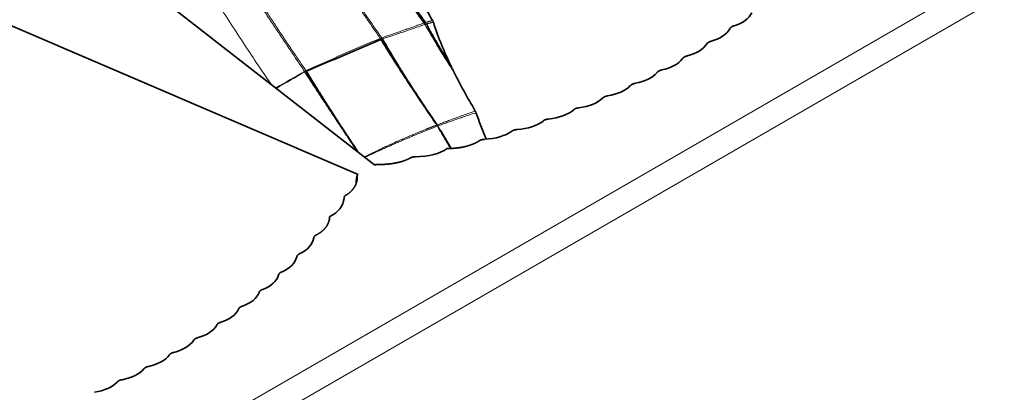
# Model space of a CAD drawing. Header units: millimetres. Extents: x 7 to 415, y 7 to 290.
# Tile 58 of 86: x 302 to 313, y 67 to 71. Entities that reach past the tile are written whole.
import ezdxf

# ---------------------------------------------------------------- set-up
doc = ezdxf.new("R2010")
doc.units = ezdxf.units.MM
doc.layers.add('Sichtbar (ISO)', color=7, linetype='Continuous', lineweight=35)
doc.layers.add('Sichtbar schmal (ISO)', color=7, linetype='Continuous', lineweight=18)

msp = doc.modelspace()

# ---------------------------------------------------------------- linework, layer by layer
at = {"layer": 'Sichtbar (ISO)'}
for p, q in [((300.722, 73.71), (306.178, 69.467)), ((298.638, 72.507), (305.987, 69.357)), ((306.188, 69.473), (306.178, 69.467)), ((305.976, 69.351), (305.987, 69.357)), ((305.976, 69.351), (305.976, 69.347))]:
    msp.add_line(p, q, dxfattribs=at)
for centre, major_axis, ratio, start_param, end_param in [((309.965, 71.357), (-0.539, 0.102), 0.581607, 2.312566, 2.985989), ((309.715, 71.182), (-0.544, 0.098), 0.571129, 2.272418, 2.943836), ((317.61, 79.072), (32.588, 15.25), 0.077658, 4.29211, 4.320121), ((309.452, 71.015), (-0.55, 0.094), 0.560427, 2.233355, 2.903752), ((309.175, 70.855), (0.556, -0.092), 0.549578, 5.337259, 6.007655), ((308.885, 70.703), (0.562, -0.09), 0.538663, 5.300217, 5.971635), ((308.581, 70.559), (0.568, -0.088), 0.527737, 5.264152, 5.937575), ((308.264, 70.422), (0.575, -0.088), 0.516855, 5.229036, 5.905404), ((313.104, 67.668), (-5.688, 4.264), 0.413876, 0.551515, 0.621946), ((307.933, 70.293), (0.581, -0.088), 0.50607, 5.194847, 5.875031), ((307.588, 70.172), (-0.587, 0.088), 0.495429, 2.019981, 2.704752), ((307.23, 70.06), (-0.594, 0.089), 0.484983, 1.987526, 2.677644), ((306.476, 69.853), (-0.602, 0.088), 0.464499, 1.915942, 2.703915), ((305.318, 69.184), (-0.5, 0.14), 0.638448, 2.489402, 3.277374), ((304.961, 68.75), (-0.516, 0.127), 0.619206, 2.484617, 3.174735), ((304.765, 68.542), (-0.521, 0.119), 0.610703, 2.439828, 3.124599), ((304.556, 68.343), (-0.527, 0.113), 0.601505, 2.39625, 3.076434), ((304.333, 68.152), (-0.533, 0.107), 0.591767, 2.353834, 3.030203), ((304.096, 67.969), (-0.539, 0.102), 0.581607, 2.312566, 2.985989), ((303.847, 67.794), (-0.544, 0.098), 0.571129, 2.272418, 2.943836), ((303.583, 67.626), (-0.55, 0.094), 0.560427, 2.233355, 2.903752), ((303.306, 67.466), (0.556, -0.092), 0.549578, 5.337259, 6.007655), ((303.016, 67.314), (0.562, -0.09), 0.538663, 5.300217, 5.971635), ((302.712, 67.17), (0.568, -0.088), 0.527737, 5.264152, 5.937575)]:
    msp.add_ellipse(centre, major_axis=major_axis, ratio=ratio, start_param=start_param, end_param=end_param, dxfattribs=at)
for points, degree in [([(306.061, 72.081), (306.388, 71.592), (306.74, 71.09)], 2), ([(306.084, 72.088), (306.394, 71.594), (306.756, 71.096)], 2), ([(306.767, 71.079), (306.897, 70.84), (307.05, 70.597)], 2), ([(306.246, 70.904), (306.538, 70.431), (306.875, 69.942)], 2), ([(306.264, 70.91), (306.545, 70.423), (306.891, 69.926)], 2), ([(306.884, 70.849), (306.973, 70.703), (307.07, 70.556)], 2), ([(305.378, 70.532), (305.671, 70.08), (305.98, 69.621)], 2), ([(305.394, 70.54), (305.676, 70.078), (305.987, 69.615)], 2), ([(306.904, 69.897), (306.974, 69.777), (307.047, 69.656)], 2), ([(306.928, 69.864), (306.988, 69.76), (307.052, 69.657)], 2), ([(307.367, 69.741), (307.319, 69.709), (307.259, 69.685), (307.188, 69.667), (307.105, 69.656), (307.004, 69.655)], 5), ([(306.577, 69.544), (306.525, 69.516), (306.46, 69.494), (306.384, 69.479), (306.296, 69.47), (306.188, 69.473)], 5), ([(305.853, 69.126), (305.903, 69.157), (305.94, 69.194), (305.967, 69.238), (305.981, 69.289), (305.976, 69.351)], 5), ([(305.969, 69.322), (305.966, 69.3), (305.964, 69.277), (305.964, 69.254)], 3), ([(305.976, 69.347), (305.974, 69.342), (305.973, 69.337), (305.971, 69.332), (305.97, 69.327), (305.969, 69.322)], 5), ([(305.976, 69.347), (305.976, 69.344), (305.977, 69.34), (305.977, 69.336), (305.977, 69.332), (305.977, 69.328)], 5), ([(305.818, 69.045), (305.819, 69.058), (305.822, 69.07), (305.825, 69.082)], 3), ([(305.824, 69.074), (305.822, 69.069), (305.821, 69.064), (305.82, 69.058), (305.819, 69.053), (305.818, 69.047)], 5), ([(305.513, 68.67), (305.567, 68.698), (305.609, 68.733), (305.64, 68.774), (305.659, 68.821), (305.661, 68.88)], 5), ([(305.66, 68.86), (305.658, 68.853), (305.657, 68.845), (305.656, 68.837)], 3)]:
    msp.add_open_spline(points, degree=degree, dxfattribs=at)
for points, knots in [([(306.838, 71.12), (306.739, 71.285), (306.643, 71.453), (306.46, 71.794), (306.372, 71.968), (306.291, 72.146)], [0, 0, 0, 0, 0.0585643, 0.0585643, 0.1173896, 0.1173896, 0.1173896, 0.1173896]), ([(306.847, 71.1), (306.846, 71.104), (306.845, 71.107), (306.842, 71.114), (306.84, 71.117), (306.838, 71.12)], [0, 0, 0, 0, 0.001093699, 0.001093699, 0.002187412, 0.002187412, 0.002187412, 0.002187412]), ([(307.05, 70.597), (307.011, 70.678), (306.974, 70.761), (306.906, 70.928), (306.875, 71.014), (306.847, 71.1)], [0, 0, 0, 0, 0.02713991, 0.02713991, 0.05432741, 0.05432741, 0.05432741, 0.05432741]), ([(307.07, 70.556), (307.066, 70.563), (307.063, 70.569), (307.056, 70.583), (307.053, 70.59), (307.05, 70.597)], [0, 0, 0, 0, 0.002259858, 0.002259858, 0.004520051, 0.004520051, 0.004520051, 0.004520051]), ([(307.327, 70.084), (307.281, 70.161), (307.237, 70.238), (307.151, 70.396), (307.109, 70.475), (307.07, 70.556)], [0, 0, 0, 0, 0.02708604, 0.02708604, 0.05422198, 0.05422198, 0.05422198, 0.05422198]), ([(307.335, 70.066), (307.334, 70.069), (307.332, 70.072), (307.33, 70.078), (307.328, 70.081), (307.327, 70.084)], [0, 0, 0, 0, 0.000987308, 0.000987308, 0.001974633, 0.001974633, 0.001974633, 0.001974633])]:
    msp.add_open_spline(points, degree=3, knots=knots, dxfattribs=at)
for points, weights in [([(310.238, 71.025), (310.243, 71.035), (310.25, 71.042), (310.259, 71.048), (310.27, 71.054), (310.285, 71.058)], [1, 1.03717955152, 1.05576932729, 1.05576932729, 1.03717955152, 1]), ([(309.975, 70.85), (309.98, 70.86), (309.987, 70.867), (309.997, 70.873), (310.009, 70.878), (310.024, 70.882)], [1, 1.03777993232, 1.05666989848, 1.05666989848, 1.03777993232, 1]), ([(309.717, 70.702), (309.712, 70.699), (309.708, 70.696), (309.704, 70.692), (309.7, 70.688), (309.697, 70.683)], [1.0478440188, 1.04782292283, 1.04302797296, 1.0334591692, 1.01911651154, 1]), ([(309.717, 70.702), (309.722, 70.705), (309.728, 70.707), (309.734, 70.71), (309.741, 70.712), (309.749, 70.713)], [1.0478440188, 1.04782292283, 1.04302797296, 1.0334591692, 1.01911651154, 1]), ([(309.46, 70.553), (309.444, 70.55), (309.431, 70.546), (309.421, 70.54), (309.412, 70.533), (309.406, 70.524)], [1, 1.03777993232, 1.05666989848, 1.05666989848, 1.03777993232, 1]), ([(309.157, 70.401), (309.14, 70.398), (309.127, 70.394), (309.117, 70.389), (309.108, 70.382), (309.101, 70.374)], [1, 1.03717955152, 1.05576932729, 1.05576932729, 1.03717955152, 1]), ([(308.84, 70.257), (308.823, 70.254), (308.81, 70.251), (308.799, 70.246), (308.789, 70.239), (308.782, 70.231)], [1, 1.03648379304, 1.05472568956, 1.05472568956, 1.03648379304, 1]), ([(308.509, 70.12), (308.492, 70.119), (308.478, 70.115), (308.467, 70.111), (308.457, 70.105), (308.449, 70.096)], [1, 1.03570165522, 1.05355248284, 1.05355248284, 1.03570165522, 1]), ([(308.163, 69.992), (308.147, 69.991), (308.133, 69.988), (308.121, 69.984), (308.111, 69.978), (308.102, 69.97)], [1, 1.0348407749, 1.05226116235, 1.05226116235, 1.0348407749, 1]), ([(307.804, 69.872), (307.787, 69.871), (307.774, 69.869), (307.762, 69.865), (307.751, 69.859), (307.742, 69.851)], [1, 1.03390913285, 1.05086369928, 1.05086369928, 1.03390913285, 1]), ([(307.431, 69.76), (307.414, 69.759), (307.4, 69.757), (307.388, 69.753), (307.377, 69.748), (307.367, 69.741)], [1, 1.03391725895, 1.05087588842, 1.05087588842, 1.03391725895, 1]), ([(306.642, 69.56), (306.626, 69.56), (306.612, 69.559), (306.599, 69.556), (306.588, 69.551), (306.577, 69.544)], [1, 1.03162869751, 1.04744304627, 1.04744304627, 1.03162869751, 1]), ([(305.825, 69.089), (305.825, 69.098), (305.828, 69.106), (305.833, 69.113), (305.841, 69.12), (305.853, 69.126)], [1, 1.03162869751, 1.04744304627, 1.04744304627, 1.03162869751, 1]), ([(305.479, 68.633), (305.48, 68.643), (305.484, 68.651), (305.491, 68.658), (305.5, 68.664), (305.513, 68.67)], [1, 1.03391725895, 1.05087588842, 1.05087588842, 1.03391725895, 1]), ([(305.285, 68.418), (305.287, 68.427), (305.291, 68.435), (305.298, 68.442), (305.308, 68.448), (305.321, 68.454)], [1, 1.03390913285, 1.05086369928, 1.05086369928, 1.03390913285, 1]), ([(305.077, 68.21), (305.08, 68.22), (305.085, 68.228), (305.092, 68.235), (305.102, 68.241), (305.116, 68.246)], [1, 1.0348407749, 1.05226116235, 1.05226116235, 1.0348407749, 1]), ([(304.855, 68.011), (304.858, 68.021), (304.864, 68.029), (304.872, 68.035), (304.883, 68.041), (304.897, 68.046)], [1, 1.03570165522, 1.05355248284, 1.05355248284, 1.03570165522, 1]), ([(304.619, 67.82), (304.623, 67.829), (304.629, 67.837), (304.638, 67.844), (304.649, 67.849), (304.664, 67.854)], [1, 1.03648379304, 1.05472568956, 1.05472568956, 1.03648379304, 1]), ([(304.369, 67.637), (304.374, 67.646), (304.381, 67.654), (304.39, 67.66), (304.401, 67.665), (304.417, 67.669)], [1, 1.03717955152, 1.05576932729, 1.05576932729, 1.03717955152, 1]), ([(304.106, 67.462), (304.111, 67.471), (304.118, 67.479), (304.128, 67.484), (304.14, 67.489), (304.155, 67.493)], [1, 1.03777993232, 1.05666989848, 1.05666989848, 1.03777993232, 1]), ([(303.848, 67.313), (303.843, 67.311), (303.839, 67.307), (303.835, 67.304), (303.831, 67.3), (303.828, 67.295)], [1.0478440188, 1.04782292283, 1.04302797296, 1.0334591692, 1.01911651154, 1]), ([(303.848, 67.313), (303.853, 67.316), (303.859, 67.319), (303.865, 67.321), (303.872, 67.323), (303.88, 67.325)], [1.0478440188, 1.04782292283, 1.04302797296, 1.0334591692, 1.01911651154, 1]), ([(303.591, 67.165), (303.575, 67.162), (303.562, 67.157), (303.552, 67.152), (303.543, 67.145), (303.537, 67.136)], [1, 1.03777993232, 1.05666989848, 1.05666989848, 1.03777993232, 1]), ([(303.288, 67.012), (303.271, 67.01), (303.258, 67.006), (303.248, 67.001), (303.239, 66.994), (303.232, 66.985)], [1, 1.03717955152, 1.05576932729, 1.05576932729, 1.03717955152, 1])]:
    msp.add_rational_spline(points, weights, degree=5, dxfattribs=at)
at = {"layer": 'Sichtbar schmal (ISO)'}
for p, q in [((401.685, 122.728), (295.902, 61.654)), ((296.043, 61.409), (401.826, 122.483)), ((306.239, 70.914), (306.231, 70.927)), ((306.24, 70.913), (306.239, 70.914)), ((305.374, 70.537), (305.375, 70.538)), ((305.375, 70.537), (305.374, 70.537)), ((305.378, 70.532), (305.377, 70.534)), ((305.378, 70.532), (305.379, 70.532)), ((305.389, 70.545), (305.391, 70.545)), ((305.391, 70.545), (305.391, 70.545)), ((305.394, 70.54), (305.393, 70.542)), ((305.393, 70.539), (305.394, 70.54)), ((306.887, 69.925), (306.875, 69.942)), ((306.891, 69.926), (306.891, 69.926)), ((306.904, 69.897), (306.895, 69.913))]:
    msp.add_line(p, q, dxfattribs=at)
for centre, major_axis, ratio, start_param, end_param in [((309.287, 72.439), (2.932, -4.906), 0.503772, 4.689557, 4.735554), ((319.165, 58.639), (24.902, 1.96), 0.603727, 2.068355, 2.108676), ((328.932, 53.308), (33.843, -3.641), 0.640519, 2.407225, 2.420879), ((320.391, 103.451), (40.698, 38.21), 0.307191, 4.061028, 4.069275), ((309.013, 68.462), (4.939, 1.115), 0.398717, 2.072307, 2.119476)]:
    msp.add_ellipse(centre, major_axis=major_axis, ratio=ratio, start_param=start_param, end_param=end_param, dxfattribs=at)
for points in [[(305.568, 71.906), (305.891, 71.422), (306.231, 70.927)], [(305.592, 71.915), (305.904, 71.419), (306.257, 70.921)], [(304.711, 71.53), (305.037, 71.037), (305.374, 70.537)], [(304.732, 71.541), (305.048, 71.043), (305.391, 70.545)], [(306.257, 70.921), (306.503, 71.006), (306.74, 71.09)], [(306.264, 70.91), (306.514, 70.988), (306.749, 71.075)], [(306.749, 71.075), (306.758, 71.077), (306.767, 71.079)], [(306.756, 71.096), (306.797, 71.108), (306.838, 71.12)], [(306.767, 71.079), (306.807, 71.09), (306.847, 71.1)], [(306.246, 70.904), (306.255, 70.907), (306.264, 70.91)], [(305.379, 70.532), (305.385, 70.536), (305.393, 70.539)], [(306.891, 69.926), (307.102, 70.007), (307.327, 70.084)], [(306.898, 69.914), (307.11, 69.991), (307.335, 70.066)], [(306.065, 69.555), (306.449, 69.739), (306.895, 69.913)], [(306.249, 69.653), (306.491, 69.766), (306.757, 69.873)], [(306.757, 69.873), (306.821, 69.899), (306.887, 69.925)], [(306.895, 69.913), (306.897, 69.914), (306.898, 69.914)], [(306.898, 69.914), (306.913, 69.889), (306.928, 69.864)]]:
    msp.add_open_spline(points, degree=2, dxfattribs=at)
msp.add_open_spline([(304.991, 70.39), (304.89, 70.537), (304.79, 70.686), (304.584, 70.999), (304.478, 71.163), (304.373, 71.329)], degree=3, knots=[-0.1128128, -0.1128128, -0.1128128, -0.1128128, -0.0588414, -0.0588414, 0, 0, 0, 0], dxfattribs=at)
for points, weights in [([(306.74, 71.09), (306.748, 71.093), (306.756, 71.096)], [1, 1.00375063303, 1]), ([(306.74, 71.09), (306.745, 71.082), (306.749, 71.075)], [1, 1.00265995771, 1]), ([(306.756, 71.096), (306.757, 71.094), (306.758, 71.093)], [1, 1.00063802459, 1.00104417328]), ([(306.758, 71.093), (306.761, 71.088), (306.764, 71.084)], [1.00104417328, 1.00225643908, 1.00140293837]), ([(306.764, 71.084), (306.765, 71.081), (306.767, 71.079)], [1.00140293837, 1.00096875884, 1]), ([(306.239, 70.914), (306.248, 70.918), (306.257, 70.921)], [1, 1.00782308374, 1]), ([(306.24, 70.913), (306.243, 70.909), (306.246, 70.904)], [1.00022086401, 1.00092733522, 1]), ([(306.257, 70.921), (306.261, 70.916), (306.264, 70.91)], [1, 1.00143527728, 1]), ([(305.375, 70.538), (305.382, 70.541), (305.389, 70.545)], [1.00062913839, 1.00447518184, 1.00067002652]), ([(305.375, 70.537), (305.376, 70.535), (305.377, 70.534)], [1.00005363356, 1.00017183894, 1.00014899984]), ([(305.391, 70.545), (305.392, 70.543), (305.393, 70.542)], [1.00006059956, 1.00021743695, 1.00016628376]), ([(306.887, 69.925), (306.889, 69.926), (306.891, 69.926)], [1, 1.01461947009, 1]), ([(306.887, 69.925), (306.891, 69.919), (306.895, 69.913)], [1, 1.00160858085, 1]), ([(306.891, 69.926), (306.895, 69.92), (306.898, 69.914)], [1.00009273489, 1.00163094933, 1])]:
    msp.add_rational_spline(points, weights, degree=2, dxfattribs=at)

doc.saveas('drawing.dxf')
